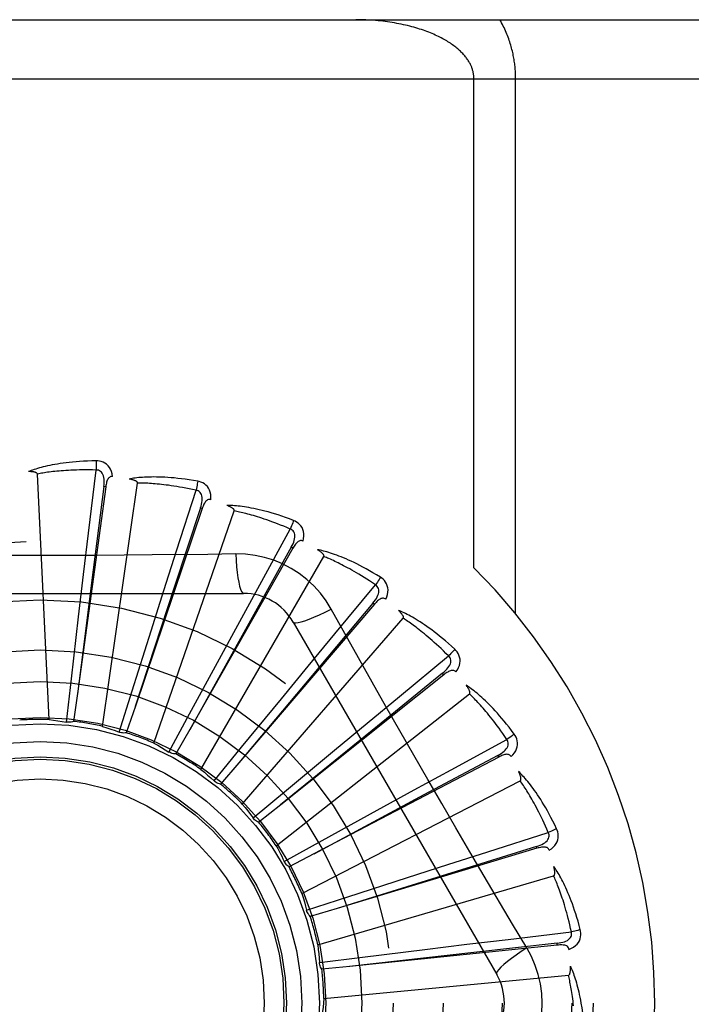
# Model space of a CAD drawing. Header units: inches. Extents: x 0 to 200, y 0 to 129.
# Tile 85 of 256: x 82.89 to 83.231, y 39.06 to 39.561. Entities that reach past the tile are written whole.
import ezdxf

# ---------------------------------------------------------------- set-up
doc = ezdxf.new("R2010")
doc.units = ezdxf.units.IN
doc.header["$LTSCALE"] = 11
doc.header["$MEASUREMENT"] = 0
doc.linetypes.add('HIDDEN', pattern=[0.2, 0.1, -0.1])
doc.layers.add('RIGHTHAND_DOOR_ASSEMBLY', color=7, linetype='CONTINUOUS')

msp = doc.modelspace()

# ---------------------------------------------------------------- linework, layer by layer
at = {"layer": 'RIGHTHAND_DOOR_ASSEMBLY', "color": 8, "linetype": 'HIDDEN'}
for p, q in [((82.4165536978, 39.5608016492), (83.4785536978, 39.5608016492)), ((82.4165536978, 39.5308016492), (83.5085536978, 39.5308016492)), ((83.1206272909, 39.2821690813), (83.1206272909, 39.5308016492)), ((83.1418404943, 39.2587799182), (83.1418404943, 39.5308016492)), ((82.9046286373, 39.2049802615), (82.8986823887, 39.3298073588)), ((82.9246797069, 39.2997826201), (82.9285566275, 39.3318452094)), ((82.931831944, 39.2015089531), (82.94961686, 39.3252057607)), ((82.9334085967, 39.3232835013), (82.9190361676, 39.2181690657)), ((82.9324578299, 39.323413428), (82.9270340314, 39.281124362)), ((82.9334086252, 39.3232837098), (82.9324578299, 39.323413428)), ((82.9694621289, 39.2908034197), (82.9793368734, 39.3215528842)), ((82.98248086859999, 39.3122277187), (82.9484751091, 39.2117327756)), ((82.9578867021, 39.1929521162), (82.9987599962, 39.3110477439)), ((82.981571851, 39.3125351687), (82.9682428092, 39.2720367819)), ((82.98248091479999, 39.31222785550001), (82.981571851, 39.3125351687)), ((82.92215499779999, 39.27864383), (82.9246797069, 39.2997826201)), ((83.0117359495, 39.2735113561), (83.02725161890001, 39.30183633)), ((82.9629825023, 39.2705244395), (82.9694621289, 39.2908034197)), ((83.0285739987, 39.2920846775), (82.9761639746, 39.1998414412)), ((82.9995122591, 39.28915595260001), (82.9853435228, 39.2889465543)), ((83.0277395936, 39.2925586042), (83.0069870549, 39.2553146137)), ((83.02857407, 39.292084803), (83.0277395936, 39.2925586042)), ((82.9818512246, 39.1796190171), (83.0443356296, 39.2878451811)), ((82.91963296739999, 39.2572653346), (82.92215499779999, 39.27864383)), ((82.9270340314, 39.281124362), (82.9217006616, 39.239211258)), ((83.0015355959, 39.2548251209), (83.0117359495, 39.2735113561)), ((82.7966117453, 39.2691350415), (83.0034956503, 39.2691350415)), ((82.9682428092, 39.2720367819), (82.9484570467, 39.2116777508)), ((82.9564601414, 39.2500095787), (82.9629825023, 39.2705244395)), ((83.0499732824, 39.2485314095), (83.0705691, 39.2734081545)), ((83.0700220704, 39.263582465), (83.001102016, 39.1829248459)), ((83.0692924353, 39.2642057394), (83.0418664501, 39.2315622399)), ((83.0700221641, 39.2635825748), (83.0692924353, 39.2642057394)), ((82.91594684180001, 39.2256125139), (82.91963296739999, 39.2572653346)), ((83.0069870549, 39.2553146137), (82.9761358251, 39.1997908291)), ((82.9912486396, 39.2359153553), (83.0015355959, 39.2548251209)), ((83.0028593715, 39.1619915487), (83.0846965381, 39.2564366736)), ((83.0287547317, 39.2545517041), (83.1321966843, 39.0753849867)), ((82.9468502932, 39.2196263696), (82.9564601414, 39.2500095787)), ((83.0364208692, 39.2321132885), (83.0499732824, 39.2485314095)), ((82.9217006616, 39.239211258), (82.9190288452, 39.218111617)), ((82.9760623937, 39.207899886), (82.9912486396, 39.2359153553)), ((83.082792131, 39.2167664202), (83.1077237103, 39.2372958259)), ((83.0418664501, 39.2315622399), (83.0010647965, 39.1828804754)), ((83.022741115, 39.2154920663), (83.0364208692, 39.2321132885)), ((83.104728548, 39.2285013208), (83.0716203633, 39.2016381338)), ((83.105327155, 39.2277513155), (83.104728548, 39.2285013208)), ((82.9134254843, 39.2036651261), (82.91594684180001, 39.2256125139)), ((83.1053270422, 39.2277512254), (83.0223879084, 39.1615944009)), ((82.9402209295, 39.1985527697), (82.9468502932, 39.2196263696)), ((82.9190361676, 39.2181690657), (82.9170843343, 39.2040439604)), ((83.002527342, 39.190856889), (83.022741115, 39.2154920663)), ((83.0201518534, 39.1407068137), (83.1183839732, 39.2179574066)), ((83.0663774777, 39.2032098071), (83.082792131, 39.2167664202)), ((82.9484751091, 39.2117327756), (82.9438853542, 39.1982323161)), ((82.96556462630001, 39.1884617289), (82.9760623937, 39.207899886)), ((82.9761639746, 39.1998414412), (82.9691021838, 39.1874535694)), ((83.0716203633, 39.2016381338), (83.02234296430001, 39.161557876)), ((83.0497993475, 39.1894778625), (83.0663774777, 39.2032098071)), ((83.1090063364, 39.17936445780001), (83.1373725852, 39.1948045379)), ((82.9885405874, 39.1737567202), (83.002527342, 39.190856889)), ((83.0252886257, 39.1691133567), (83.0497993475, 39.1894778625)), ((83.1332129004, 39.1858859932), (83.03925232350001, 39.13662104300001)), ((83.1327671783, 39.1867357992), (83.0951734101, 39.1666238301)), ((83.1332130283, 39.1858860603), (83.1327671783, 39.1867357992)), ((83.001102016, 39.1829248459), (82.9918234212, 39.1720972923)), ((83.0903227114, 39.1691593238), (83.1090063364, 39.17936445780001)), ((83.03310367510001, 39.1165340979), (83.1441803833, 39.173798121)), ((83.0083184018, 39.154969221), (83.0252886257, 39.1691133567)), ((83.071445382, 39.1588129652), (83.0903227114, 39.1691593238)), ((83.0951734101, 39.1666238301), (83.0392012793, 39.1365936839)), ((83.0223879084, 39.1615944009), (83.01122786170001, 39.1527185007)), ((83.0435235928, 39.1434551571), (83.071445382, 39.1588129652)), ((83.0241832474, 39.1327782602), (83.0435235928, 39.1434551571)), ((83.1276684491, 39.1376773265), (83.15844413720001, 39.1474700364)), ((83.15267177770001, 39.139499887), (83.0510857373, 39.1089073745)), ((83.1523949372, 39.1404186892), (83.111674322, 39.127784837)), ((83.1526719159, 39.1394999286), (83.1523949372, 39.1404186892)), ((83.03925232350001, 39.13662104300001), (83.02661417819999, 39.1300175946)), ((83.1073911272, 39.1311925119), (83.1276684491, 39.1376773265)), ((83.0243028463, 39.1325369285), (83.02418323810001, 39.1327782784)), ((83.0868968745, 39.1246056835), (83.1073911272, 39.1311925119)), ((83.04124672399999, 39.0903470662), (83.161153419, 39.1255548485)), ((83.111674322, 39.127784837), (83.0510304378, 39.10889017)), ((83.0565731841, 39.1148096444), (83.0868968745, 39.1246056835)), ((83.0355617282, 39.1079858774), (83.0565731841, 39.1148096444)), ((83.0510857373, 39.1089073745), (83.0374262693, 39.1048150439)), ((83.1475436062, 39.0888451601), (83.1402778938, 39.1010109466)), ((83.1381039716, 39.0932117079), (83.1701767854, 39.0970031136)), ((83.1630003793, 39.0902694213), (83.0574604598, 39.07945504)), ((83.0955953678, 39.0880923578), (83.1169658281, 39.0906815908)), ((83.1169658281, 39.0906815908), (83.1381039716, 39.0932117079)), ((83.16290242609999, 39.0912240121), (83.1205267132, 39.0865248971)), ((83.1630005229, 39.0902694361), (83.16290242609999, 39.0912240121)), ((83.0420425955, 39.0814881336), (83.0639657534, 39.084212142)), ((83.1205267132, 39.0865248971), (83.0574029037, 39.0794486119)), ((83.0639657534, 39.084212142), (83.0955953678, 39.0880923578)), ((83.0574604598, 39.07945504), (83.0432733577, 39.0780217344)), ((83.04428668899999, 39.0630921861), (83.1686896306, 39.0749712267))]:
    msp.add_line(p, q, dxfattribs=at)
for points in [[(83.1206272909, 39.5308016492), (83.1206233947, 39.5311393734), (83.1206122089, 39.5314742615), (83.1205937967, 39.5318050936), (83.1205679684, 39.5321353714), (83.1205345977, 39.5324685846), (83.1204935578, 39.5328035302), (83.12044473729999, 39.5331401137), (83.1203879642, 39.5334784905), (83.1203230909, 39.5338187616), (83.1202499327, 39.5341609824), (83.12016832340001, 39.5345052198), (83.120078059, 39.5348515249), (83.1199789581, 39.5351999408), (83.119870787, 39.5355505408), (83.1197533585, 39.5359033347), (83.1196263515, 39.5362585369), (83.1194895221, 39.5366162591), (83.1193424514, 39.5369767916), (83.1191847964, 39.537340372), (83.11901608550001, 39.5377072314), (83.1188358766, 39.5380776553), (83.1186437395, 39.5384516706), (83.1184391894, 39.538829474), (83.1182219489, 39.5392107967), (83.1179916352, 39.5395955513), (83.11774807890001, 39.5399833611), (83.11749102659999, 39.5403739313), (83.1172203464, 39.5407669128), (83.1169358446, 39.5411619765), (83.1166374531, 39.5415587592), (83.1163250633, 39.5419568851), (83.1159986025, 39.5423560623), (83.1156578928, 39.5427560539), (83.1153031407, 39.5431563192), (83.11493447, 39.543556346), (83.1145519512, 39.5439558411), (83.1141564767, 39.5443537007), (83.11374570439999, 39.5447518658), (83.113317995, 39.5451516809), (83.11287213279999, 39.5455535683), (83.1124057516, 39.5459590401), (83.1119206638, 39.5463659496), (83.11141770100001, 39.5467729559), (83.110897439, 39.547179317), (83.1103609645, 39.5475837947), (83.1098075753, 39.5479866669), (83.1092369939, 39.54838783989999), (83.1086490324, 39.5487871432), (83.1080434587, 39.5491844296), (83.107420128, 39.54957949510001), (83.1067788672, 39.5499721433), (83.1061195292, 39.5503621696), (83.1054419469, 39.5507493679), (83.1047460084, 39.5511335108), (83.10403157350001, 39.5515143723), (83.1032985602, 39.5518917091), (83.10254685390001, 39.5522652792), (83.1017764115, 39.5526348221), (83.1009871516, 39.5530000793), (83.1001790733, 39.5533607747), (83.099352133, 39.5537166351), (83.0985063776, 39.5540673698), (83.0976418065, 39.5544126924), (83.0967585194, 39.5547522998), (83.0958565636, 39.5550858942), (83.0949360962, 39.5554131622), (83.0939972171, 39.5557337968), (83.0930401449, 39.5560474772), (83.0920650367, 39.55635389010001), (83.09107217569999, 39.5566527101), (83.09006178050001, 39.5569436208), (83.0890342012, 39.5572262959), (83.0879897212, 39.5575004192), (83.08692875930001, 39.5577656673), (83.08585166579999, 39.558021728), (83.084758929, 39.5582682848), (83.0836509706, 39.5585050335), (83.0825283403, 39.5587316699), (83.0813915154, 39.5589479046), (83.0802411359, 39.5591534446), (83.0790777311, 39.5593480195), (83.0779021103, 39.5595313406), (83.0767149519, 39.5597031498), (83.0755171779, 39.5598631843), (83.0743096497, 39.5600112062), (83.0730932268, 39.5601470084), (83.0718687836, 39.5602703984), (83.0706371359, 39.5603812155), (83.069399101, 39.5604793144), (83.0681555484, 39.5605645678), (83.0669073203, 39.5606368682), (83.0656553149, 39.5606961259), (83.0644004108, 39.5607422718), (83.0631435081, 39.5607752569), (83.0618859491, 39.5607950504), (83.0606272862, 39.5608016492)], [(83.1418404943, 39.5308016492), (83.14183676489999, 39.5314742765), (83.1418253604, 39.5321491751), (83.1418063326, 39.5328262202), (83.1417795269, 39.5335057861), (83.1417448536, 39.534188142), (83.1417021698, 39.5348734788), (83.1416513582, 39.5355620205), (83.141592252, 39.5362539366), (83.1415247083, 39.5369494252), (83.1414485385, 39.537648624), (83.1413635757, 39.5383517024), (83.1412696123, 39.539058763), (83.1411664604, 39.5397699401), (83.1410538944, 39.540485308), (83.1409317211, 39.5412049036), (83.1407996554, 39.5419289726), (83.140657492, 39.5426575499), (83.1405047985, 39.5433913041), (83.1403412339, 39.5441307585), (83.1401663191, 39.5448763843), (83.13997963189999, 39.5456287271), (83.13978066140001, 39.546388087), (83.1395688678, 39.5471550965), (83.1393439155, 39.5479293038), (83.1391053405, 39.5487107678), (83.1388529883, 39.5494985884), (83.1385865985, 39.550292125), (83.1383060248, 39.5510906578), (83.1380110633, 39.5518934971), (83.1377016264, 39.5526999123), (83.1373775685, 39.5535091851), (83.137038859, 39.5543205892), (83.1366854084, 39.5551334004), (83.1363172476, 39.5559468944), (83.1359343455, 39.5567603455), (83.1355367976, 39.5575730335), (83.1351246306, 39.5583842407), (83.1346980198, 39.5591932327), (83.1342571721, 39.5599989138), (83.1338020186, 39.5608016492)], [(82.9284969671, 39.3365178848), (82.9262685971, 39.3364708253), (82.9241363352, 39.3363964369), (82.9221023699, 39.3362977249), (82.9201605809, 39.336176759), (82.9183067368, 39.3360352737), (82.91653717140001, 39.3358754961), (82.9148479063, 39.3356990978), (82.9132355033, 39.3355081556), (82.91169625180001, 39.3353043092), (82.9102268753, 39.3350895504), (82.9088238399, 39.3348655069), (82.9074841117, 39.3346341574), (82.9062041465, 39.3343977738), (82.904981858, 39.33415653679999), (82.9038144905, 39.3339112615), (82.9027005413, 39.3336616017), (82.9016382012, 39.3334070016), (82.9006257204, 39.3331482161), (82.89966146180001, 39.3328852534), (82.89874330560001, 39.3326193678), (82.8978692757, 39.3323513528), (82.8970372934, 39.3320823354), (82.8962453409, 39.3318139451), (82.8954912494, 39.3315452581), (82.8947719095, 39.3312754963), (82.8940882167, 39.33100545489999)], [(82.9368862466, 39.3285497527), (82.9366471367, 39.3298868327), (82.9362993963, 39.3311014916), (82.93584150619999, 39.3322019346), (82.9352786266, 39.3331773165), (82.934613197, 39.3340271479), (82.9338564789, 39.3347483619), (82.9330101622, 39.3353396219), (82.93210849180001, 39.3358057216), (82.931175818, 39.3361422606), (82.9302436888, 39.3363678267), (82.9293549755, 39.33649342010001), (82.9284969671, 39.3365178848)], [(82.9284969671, 39.3365178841), (82.9285338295, 39.3358960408), (82.9285606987, 39.3351854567), (82.9285765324, 39.3344090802), (82.9285810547, 39.3335811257), (82.9285741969, 39.3327167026), (82.9285563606, 39.3318452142)], [(82.8986823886, 39.3298073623), (82.8986418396, 39.3299754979), (82.8985634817, 39.3301250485), (82.8984435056, 39.330255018), (82.89829333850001, 39.3303683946), (82.8981222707, 39.330467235), (82.8979329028, 39.3305533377), (82.89773115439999, 39.3306287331), (82.8975163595, 39.3306947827), (82.8972895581, 39.3307534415), (82.8970515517, 39.3308049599), (82.8968033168, 39.330850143), (82.8965453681, 39.3308892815), (82.8962789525, 39.3309228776), (82.8960028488, 39.3309511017), (82.8957166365, 39.3309743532), (82.8954191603, 39.3309924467), (82.895103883, 39.3310055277), (82.8947865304, 39.3310130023), (82.894482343, 39.3310142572), (82.8941862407, 39.3310094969)], [(82.9285566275, 39.3318452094), (82.9267067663, 39.3318851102), (82.9249308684, 39.3319080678), (82.9232304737, 39.3319134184), (82.9216009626, 39.3319031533), (82.9200391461, 39.3318785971), (82.918542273, 39.3318410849), (82.9171073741, 39.3317920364), (82.9157319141, 39.3317325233), (82.9144131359, 39.3316637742), (82.9131487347, 39.3315867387), (82.9119361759, 39.3315024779), (82.9107733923, 39.3314118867), (82.909658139, 39.3313159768), (82.9085884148, 39.3312154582), (82.9075620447, 39.3311112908), (82.9065773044, 39.3310037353), (82.9056321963, 39.3308933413), (82.9047253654, 39.3307802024), (82.90385520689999, 39.3306644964), (82.9030204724, 39.33054652), (82.9022198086, 39.3304265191), (82.9014519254, 39.3303048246), (82.9007154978, 39.3301817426), (82.9000092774, 39.3300575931), (82.89933136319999, 39.3299328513), (82.8986823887, 39.3298073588)], [(82.932456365, 39.3234132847), (82.93256664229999, 39.3244452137), (82.9326230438, 39.3254264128), (82.9326228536, 39.3263595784), (82.9325638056, 39.3272412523), (82.932441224, 39.3280709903), (82.9322539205, 39.3288418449), (82.9320021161, 39.3295513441), (82.9316804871, 39.3301825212), (82.9312854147, 39.3307173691), (82.9308223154, 39.3311541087), (82.9302929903, 39.3314841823), (82.9297232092, 39.3317095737), (82.92914237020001, 39.3318299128), (82.9285522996, 39.3318456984)], [(82.9368898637, 39.3285492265), (82.93642806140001, 39.3285670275), (82.9360014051, 39.3285010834), (82.9356083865, 39.3283463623), (82.9352535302, 39.3281179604), (82.9349434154, 39.3278283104), (82.9346703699, 39.3274803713), (82.9344297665, 39.3270788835), (82.93421904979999, 39.3266309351), (82.9340353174, 39.3261434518), (82.9338749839, 39.3256216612), (82.9337340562, 39.3250725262), (82.9336108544, 39.3244977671), (82.9335019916, 39.3239019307), (82.9334085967, 39.3232835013)], [(82.9801626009, 39.3261524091), (82.9779655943, 39.3265279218), (82.9758577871, 39.326858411), (82.9738418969, 39.3271464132), (82.9719123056, 39.3273951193), (82.9700651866, 39.3276070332), (82.9682973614, 39.3277850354), (82.96660523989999, 39.3279315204), (82.9649858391, 39.328049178), (82.9634358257, 39.3281403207), (82.9619523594, 39.3282075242), (82.96053227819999, 39.3282530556), (82.9591729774, 39.3282794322), (82.957871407, 39.3282895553), (82.9566255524, 39.3282839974), (82.9554328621, 39.3282640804), (82.954291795, 39.3282297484), (82.9532004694, 39.3281807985), (82.9521573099, 39.3281183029), (82.9511607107, 39.3280425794), (82.95020882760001, 39.3279552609), (82.9492998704, 39.3278575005), (82.9484320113, 39.3277507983), (82.9476035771, 39.3276371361), (82.9468122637, 39.3275160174), (82.9460548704, 39.3273872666), (82.9453324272, 39.3272514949)], [(82.94961686, 39.3252057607), (82.9496088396, 39.32537853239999), (82.9495601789, 39.3255401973), (82.9494669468, 39.32569049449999), (82.9493409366, 39.3258302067), (82.9491916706, 39.3259596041), (82.9490220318, 39.32607996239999), (82.9488382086, 39.3261921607), (82.9486398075, 39.3262976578), (82.9484282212, 39.3263981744), (82.9482042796, 39.3264938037), (82.94796908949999, 39.32658515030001), (82.9477232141, 39.3266724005), (82.9474679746, 39.3267558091), (82.94720220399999, 39.3268357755), (82.9469255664, 39.3269127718), (82.9466368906, 39.326986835), (82.9463351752, 39.3270584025), (82.9460195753, 39.3271267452), (82.9456887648, 39.3271912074), (82.9453431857, 39.3272520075)], [(82.9793368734, 39.3215528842), (82.9775281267, 39.3219427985), (82.9757887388, 39.3223017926), (82.9741200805, 39.3226288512), (82.9725180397, 39.3229270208), (82.970979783, 39.3231984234), (82.9695028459, 39.3234448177), (82.9680845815, 39.3236681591), (82.9667227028, 39.3238699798), (82.965414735, 39.3240520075), (82.9641585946, 39.3242156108), (82.9629519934, 39.324362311), (82.9617930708, 39.3244933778), (82.9606798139, 39.3246102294), (82.9596103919, 39.3247139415), (82.95858285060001, 39.324805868), (82.9575955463, 39.3248865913), (82.95664662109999, 39.3249570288), (82.9557347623, 39.3250175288), (82.95485842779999, 39.3250685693), (82.9540164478, 39.3251106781), (82.95320753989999, 39.3251443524), (82.95243050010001, 39.3251701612), (82.951684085, 39.3251886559), (82.9509671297, 39.3252003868), (82.9502778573, 39.3252061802), (82.94961686, 39.3252057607)], [(82.9801626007, 39.3261524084), (82.9800815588, 39.32553793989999), (82.979974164, 39.3248390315), (82.97984395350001, 39.3240795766), (82.97969250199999, 39.3232688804), (82.9795213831, 39.3224165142), (82.97933661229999, 39.3215529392)], [(82.9868922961, 39.3167405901), (82.9869105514, 39.3180987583), (82.986798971, 39.3193572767), (82.9865576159, 39.3205244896), (82.9861895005, 39.3215887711), (82.98569692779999, 39.3225491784), (82.9850903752, 39.3234005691), (82.9843712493, 39.3241413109), (82.98357408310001, 39.3247696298), (82.9827219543, 39.325276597), (82.9818493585, 39.3256744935), (82.981000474, 39.3259660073), (82.9801626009, 39.3261524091)], [(82.9815703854, 39.3125353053), (82.9818739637, 39.3135277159), (82.9821150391, 39.3144805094), (82.9822914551, 39.3153968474), (82.982400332, 39.3162737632), (82.9824369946, 39.3171117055), (82.9823989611, 39.3179040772), (82.9822859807, 39.318648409), (82.982089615, 39.3193290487), (82.98180290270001, 39.3199289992), (82.9814308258, 39.3204454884), (82.9809735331, 39.32086977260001), (82.9804567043, 39.3211989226), (82.97990913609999, 39.3214270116), (82.97933271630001, 39.3215541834)], [(82.9868960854, 39.3167393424), (82.98644573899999, 39.3168442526), (82.9860141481, 39.31686025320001), (82.9855988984, 39.3167826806), (82.9852072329, 39.3166255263), (82.98484791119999, 39.3163997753), (82.98451397, 39.316109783), (82.9842017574, 39.315761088), (82.9839100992, 39.3153611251), (82.9836374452, 39.3149172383), (82.9833812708, 39.3144352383), (82.9831389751, 39.3139227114), (82.9829092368, 39.3133816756), (82.9826895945, 39.3128172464), (82.98248086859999, 39.3122277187)], [(83.02893289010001, 39.3061964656), (83.0268466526, 39.3069809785), (83.0248394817, 39.3077044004), (83.02291452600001, 39.3083687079), (83.0210668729, 39.3089780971), (83.0192932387, 39.309535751), (83.0175910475, 39.3100450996), (83.0159572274, 39.3105091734), (83.0143893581, 39.3109311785), (83.0128846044, 39.311314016), (83.0114406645, 39.3116607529), (83.0100548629, 39.3119742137), (83.0087251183, 39.312257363), (83.0074489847, 39.312513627), (83.0062245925, 39.3127439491), (83.0050496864, 39.3129501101), (83.0039227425, 39.3131323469), (83.0028418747, 39.3132908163), (83.00180573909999, 39.3134268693), (83.00081281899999, 39.3135411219), (82.9998616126, 39.3136355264), (82.9989505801, 39.3137115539), (82.9980782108, 39.3137710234), (82.9972432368, 39.31381619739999), (82.9964433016, 39.3138470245), (82.9956752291, 39.313863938), (82.9949401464, 39.3138673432)], [(82.9987599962, 39.3110477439), (82.998784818, 39.3112189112), (82.998767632, 39.3113868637), (82.9987045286, 39.3115520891), (82.9986072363, 39.3117131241), (82.9984851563, 39.311868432), (82.9983413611, 39.3120187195), (82.9981820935, 39.312163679), (82.9980072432, 39.3123048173), (82.9978185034, 39.3124435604), (82.9976167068, 39.31257984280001), (82.99740305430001, 39.3127140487), (82.9971781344, 39.3128462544), (82.9969432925, 39.3129764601), (82.99669745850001, 39.3131052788), (82.9964403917, 39.3132332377), (82.99617094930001, 39.3133605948), (82.9958831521, 39.3134899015), (82.9955912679, 39.31361480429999), (82.99530910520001, 39.313729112), (82.99503206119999, 39.3138348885)], [(83.02725161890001, 39.30183633), (83.0255493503, 39.3025615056), (83.02390933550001, 39.3032431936), (83.0223327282, 39.3038801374), (83.02081606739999, 39.3044761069), (83.0193569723, 39.3050337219), (83.0179533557, 39.3055551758), (83.0166029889, 39.3060428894), (83.01530391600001, 39.3064988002), (83.01405403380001, 39.3069250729), (83.01285155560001, 39.3073234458), (83.01169452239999, 39.3076958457), (83.01058134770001, 39.3080438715), (83.0095103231, 39.3083692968), (83.0084798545, 39.3086735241), (83.0074882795, 39.3089582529), (83.006534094, 39.309224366), (83.0056156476, 39.3094731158), (83.004731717, 39.3097050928), (83.0038808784, 39.3099210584), (83.00306208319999, 39.310121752), (83.0022741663, 39.3103079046), (83.0015160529, 39.3104803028), (83.0007866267, 39.3106397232), (83.0000848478, 39.3107869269), (82.99940912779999, 39.3109230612), (82.9987599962, 39.3110477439)], [(83.02893288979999, 39.3061964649), (83.0287370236, 39.305608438), (83.0284993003, 39.3049424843), (83.028227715, 39.3042213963), (83.0279255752, 39.3034540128), (83.02759623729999, 39.3026494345), (83.0272513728, 39.3018364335)], [(83.0337597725, 39.2956811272), (83.034034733, 39.2970112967), (83.0341633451, 39.2982681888), (83.0341472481, 39.2994599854), (83.0339872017, 39.3005747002), (83.0336852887, 39.3016109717), (83.03325082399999, 39.3025617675), (83.03268488, 39.3034252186), (83.03202102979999, 39.3041930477), (83.0312802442, 39.3048521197), (83.0304987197, 39.3054079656), (83.029720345, 39.3058548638), (83.02893289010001, 39.3061964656)], [(83.02773818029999, 39.2925590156), (83.0282240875, 39.2934760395), (83.0286411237, 39.2943659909), (83.0289877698, 39.29523238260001), (83.0292606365, 39.2960728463), (83.0294552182, 39.2968887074), (83.0295678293, 39.2976739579), (83.02959775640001, 39.2984262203), (83.02953375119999, 39.2991317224), (83.0293657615, 39.2997750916), (83.02909815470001, 39.3003526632), (83.02872942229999, 39.3008558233), (83.02828422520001, 39.3012768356), (83.0277897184, 39.3016044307), (83.0272477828, 39.3018383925)], [(83.0337625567, 39.2956794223), (83.03334064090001, 39.2958675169), (83.03292014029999, 39.2959648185), (83.0324977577, 39.2959672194), (83.0320833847, 39.2958870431), (83.0316878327, 39.2957333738), (83.03130504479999, 39.2955118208), (83.03093248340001, 39.2952285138), (83.0305704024, 39.2948909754), (83.0302186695, 39.29450671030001), (83.0298759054, 39.2940819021), (83.02954099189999, 39.2936244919), (83.0292130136, 39.2931367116), (83.0288905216, 39.29262405), (83.0285739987, 39.2920846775)], [(82.9853435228, 39.2889465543), (82.9570121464, 39.2886393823), (82.9428012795, 39.2885096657), (82.9285718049, 39.2884170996), (82.9143422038, 39.2883499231), (82.9001034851, 39.2883331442), (82.8858635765, 39.2883469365), (82.8716290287, 39.2884124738), (82.857393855, 39.2885040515)], [(82.9995121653, 39.2891579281), (82.999707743, 39.28577131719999), (82.9999616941, 39.2825866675), (83.0002644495, 39.2797037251), (83.0006147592, 39.277104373), (83.0010125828, 39.2747934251), (83.001452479, 39.2728311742), (83.0019282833, 39.2712494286), (83.0024327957, 39.2700867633), (83.0029602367, 39.2693748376), (83.0034953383, 39.2691350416)], [(83.04808504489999, 39.2611124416), (83.0454879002, 39.2653105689), (83.0425483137, 39.2692337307), (83.0392759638, 39.27287018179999), (83.0356950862, 39.27619562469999), (83.0318242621, 39.2791929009), (83.0276985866, 39.2818331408), (83.0233499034, 39.284089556), (83.0188162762, 39.2859484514), (83.01413941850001, 39.2873953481), (83.0093438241, 39.2884187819), (83.004463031, 39.2890061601), (82.9995122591, 39.28915595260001)], [(83.0730451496, 39.2773713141), (83.0711450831, 39.2785364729), (83.0693110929, 39.2796266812), (83.0675466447, 39.280643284), (83.0658477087, 39.2815913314), (83.06421166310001, 39.2824745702), (83.0626366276, 39.283296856), (83.0611201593, 39.284061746), (83.0596604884, 39.2847728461), (83.05825538, 39.2854335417), (83.05690315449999, 39.2860472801), (83.05560171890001, 39.2866173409), (83.0543495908, 39.2871470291), (83.05314501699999, 39.2876401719), (83.0519863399, 39.2880980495), (83.050871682, 39.2885228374), (83.0497995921, 39.2889150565), (83.0487682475, 39.2892752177), (83.0477765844, 39.289604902), (83.0468232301, 39.2899050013), (83.0459070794, 39.2901777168), (83.0450268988, 39.2904247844), (83.044181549, 39.2906482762), (83.0433702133, 39.2908506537), (83.04259056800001, 39.2910323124), (83.0418395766, 39.291194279), (83.0411184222, 39.2913367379)], [(83.0443356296, 39.2878451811), (83.0443923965, 39.2880085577), (83.0444073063, 39.2881767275), (83.0443766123, 39.2883509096), (83.04431155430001, 39.2885274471), (83.04422107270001, 39.2887030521), (83.0441083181, 39.2888778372), (83.0439793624, 39.2890503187), (83.0438343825, 39.289221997), (83.0436753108, 39.2893939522), (83.0435029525, 39.289565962), (83.0433185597, 39.2897381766), (83.0431227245, 39.2899105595), (83.0429167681, 39.2900828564), (83.0426997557, 39.2902558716), (83.0424715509, 39.2904301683), (83.04223108, 39.2906062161), (83.0419778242, 39.2907846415), (83.0417099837, 39.29096553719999), (83.0414253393, 39.2911492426), (83.0411246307, 39.2913356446)], [(83.0705691, 39.2734081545), (83.06903483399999, 39.2744423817), (83.0675534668, 39.2754221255), (83.0661258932, 39.2763459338), (83.0647494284, 39.2772181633), (83.0634222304, 39.278041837), (83.06214266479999, 39.2788195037), (83.0609090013, 39.27955396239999), (83.05971968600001, 39.2802474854), (83.0585730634, 39.2809025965), (83.0574677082, 39.2815213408), (83.0564020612, 39.282105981), (83.05537486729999, 39.28265838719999), (83.0543847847, 39.2831806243), (83.0534305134, 39.2836743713), (83.05251074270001, 39.2841416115), (83.0516241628, 39.2845834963), (83.0507693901, 39.2850015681), (83.04994533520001, 39.285396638), (83.0491507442, 39.285769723), (83.0483847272, 39.2861217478), (83.04764627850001, 39.2864536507), (83.0469344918, 39.2867664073), (83.0462484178, 39.2870609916), (83.0455871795, 39.28733834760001), (83.0449494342, 39.2875999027), (83.0443356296, 39.2878451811)], [(83.0730451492, 39.2773713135), (83.0727415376, 39.2768309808), (83.0723820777, 39.2762220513), (83.0719789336, 39.2755653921), (83.0715370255, 39.2748690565), (83.0710613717, 39.2741413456), (83.070568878, 39.2734083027)], [(83.07579477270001, 39.2661324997), (83.0763165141, 39.267386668), (83.0766806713, 39.2685965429), (83.0768904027, 39.2697698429), (83.0769441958, 39.2708946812), (83.0768438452, 39.2719693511), (83.0765971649, 39.2729851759), (83.07620485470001, 39.2739401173), (83.0756983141, 39.2748196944), (83.0750956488, 39.2756070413), (83.0744334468, 39.2763007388), (83.07375371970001, 39.2768868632), (83.0730451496, 39.2773713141)], [(83.0692911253, 39.2642064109), (83.0699417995, 39.2650149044), (83.0705197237, 39.2658098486), (83.0710240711, 39.2665949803), (83.0714510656, 39.2673686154), (83.0717965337, 39.26813290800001), (83.0720557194, 39.2688826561), (83.0722274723, 39.2696156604), (83.0722981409, 39.2703205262), (83.0722549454, 39.2709840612), (83.0721014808, 39.2716018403), (83.0718346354, 39.2721656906), (83.0714771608, 39.2726633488), (83.0710535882, 39.2730786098), (83.0705657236, 39.2734109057)], [(83.0757977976, 39.2661299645), (83.07541998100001, 39.2663942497), (83.0750259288, 39.266569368), (83.0746115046, 39.2666519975), (83.0741891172, 39.2666521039), (83.0737714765, 39.26657628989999), (83.0733535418, 39.2664313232), (83.0729339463, 39.2662237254), (83.0725143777, 39.26596083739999), (83.07209613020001, 39.2656500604), (83.0716790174, 39.2652977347), (83.0712634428, 39.2649118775), (83.0708489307, 39.2644948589), (83.07043509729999, 39.2640523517), (83.0700220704, 39.263582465)], [(83.028754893, 39.2545514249), (83.029215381, 39.2542128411), (83.0300595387, 39.2541063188), (83.0312519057, 39.2542305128), (83.0327815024, 39.2545768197), (83.0346487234, 39.2551463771), (83.03683397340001, 39.2559393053), (83.0393073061, 39.2569455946), (83.042034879, 39.2581543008), (83.04498991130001, 39.2595570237), (83.0480868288, 39.2611133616)], [(83.0759198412, 39.2115973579), (83.06195137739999, 39.2363490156), (83.0550134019, 39.2486931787), (83.04808504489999, 39.2611124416)], [(83.1109050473, 39.2407187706), (83.1092598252, 39.2422224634), (83.1076653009, 39.2436400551), (83.1061251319, 39.2449722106), (83.1046363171, 39.2462246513), (83.103196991, 39.2474015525), (83.101806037, 39.248507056), (83.1004617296, 39.2495451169), (83.0991630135, 39.250519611), (83.09790833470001, 39.2514342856), (83.0966966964, 39.2522928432), (83.0955266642, 39.2530989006), (83.0943974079, 39.2538559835), (83.0933079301, 39.2545681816), (83.09225684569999, 39.2552370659), (83.0912427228, 39.2558651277), (83.0902642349, 39.2564531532), (83.08931968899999, 39.2570019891), (83.08840833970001, 39.257513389), (83.0875290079, 39.2579884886), (83.086681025, 39.2584296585), (83.0858635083, 39.2588388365), (83.08507573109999, 39.259218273), (83.0843173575, 39.2595705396), (83.08358618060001, 39.2598964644), (83.0828794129, 39.26019763), (83.0821982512, 39.2604739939)], [(83.0846965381, 39.2564366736), (83.0847831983, 39.2565863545), (83.084829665, 39.2567486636), (83.0848324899, 39.2569255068), (83.0848020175, 39.2571111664), (83.0847464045, 39.2573007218), (83.0846687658, 39.2574936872), (83.0845747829, 39.2576874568), (83.0844649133, 39.2578834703), (83.084341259, 39.2580824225), (83.0842045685, 39.2582839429), (83.0840560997, 39.2584879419), (83.0838964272, 39.2586942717), (83.0837268, 39.2589024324), (83.0835464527, 39.2591133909), (83.0833553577, 39.2593277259), (83.08315254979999, 39.2595461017), (83.08293749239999, 39.2597693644), (83.08270887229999, 39.2599975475), (83.08246501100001, 39.2602310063), (83.082206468, 39.2604696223)], [(83.1077237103, 39.2372958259), (83.1064128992, 39.238601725), (83.1051437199, 39.2398441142), (83.1039167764, 39.2410213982), (83.1027302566, 39.242138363), (83.1015829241, 39.2431983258), (83.1004736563, 39.2442040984), (83.0994012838, 39.2451587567), (83.09836471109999, 39.2460648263), (83.09736279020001, 39.2469250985), (83.09639450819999, 39.2477418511), (83.09545876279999, 39.2485176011), (83.0945546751, 39.2492544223), (83.09368131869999, 39.2499545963), (83.0928377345, 39.2506200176), (83.0920230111, 39.2512528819), (83.0912360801, 39.2518545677), (83.09047587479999, 39.2524268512), (83.0897414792, 39.252970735), (83.0890318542, 39.2534874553), (83.0883463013, 39.2539780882), (83.0876840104, 39.25444374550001), (83.0870442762, 39.2548855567), (83.0864263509, 39.2553046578), (83.08582955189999, 39.2557021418), (83.0852528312, 39.2560796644), (83.0846965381, 39.2564366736)], [(83.1109050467, 39.2407187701), (83.1105046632, 39.2402456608), (83.11003645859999, 39.2397157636), (83.1095163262, 39.2391472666), (83.1089506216, 39.2385471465), (83.1083458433, 39.2379226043), (83.1077235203, 39.2372960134)], [(83.11147801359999, 39.2291626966), (83.1122276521, 39.2302953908), (83.1128141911, 39.2314144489), (83.1132421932, 39.2325268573), (83.1135079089, 39.233621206), (83.1136127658, 39.234695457), (83.1135627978, 39.2357396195), (83.1133583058, 39.2367515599), (83.1130273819, 39.2377111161), (83.1125846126, 39.2385982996), (83.1120656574, 39.23940479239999), (83.1115091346, 39.240108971), (83.1109050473, 39.2407187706)], [(83.1047273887, 39.228502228), (83.1055193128, 39.2291729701), (83.1062372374, 39.2298441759), (83.1068810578, 39.2305196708), (83.10744674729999, 39.231198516), (83.1079306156, 39.2318836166), (83.1083270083, 39.2325707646), (83.1086343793, 39.2332580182), (83.1088371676, 39.233936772), (83.1089203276, 39.2345964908), (83.1088865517, 39.2352321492), (83.108731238, 39.2358363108), (83.1084744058, 39.2363926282), (83.1081370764, 39.2368805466), (83.1077209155, 39.2372991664)], [(83.1114800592, 39.2291599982), (83.1111582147, 39.22949148), (83.1108039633, 39.2297381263), (83.1104127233, 39.2298973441), (83.1099982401, 39.2299769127), (83.1095739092, 39.229981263), (83.10913619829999, 39.2299178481), (83.1086850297, 39.2297933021), (83.1082234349, 39.2296145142), (83.1077540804, 39.2293885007), (83.10727798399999, 39.2291215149), (83.1067970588, 39.22882134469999), (83.1063112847, 39.2284904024), (83.1058213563, 39.228134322), (83.1053270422, 39.2277512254)], [(83.1411442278, 39.1975635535), (83.1398133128, 39.199351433), (83.1385158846, 39.2010451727), (83.1372556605, 39.2026447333), (83.1360307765, 39.2041563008), (83.13484019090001, 39.2055843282), (83.1336835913, 39.2069330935), (83.13256003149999, 39.2082068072), (83.1314692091, 39.2094094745), (83.1304103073, 39.2105450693), (83.12938304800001, 39.2116174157), (83.1283867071, 39.2126303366), (83.12742113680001, 39.2135874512), (83.12648613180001, 39.214492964), (83.125580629, 39.2153486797), (83.12470369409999, 39.2161573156), (83.1238541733, 39.2169198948), (83.1230305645, 39.217637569), (83.1222324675, 39.2183122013), (83.1214589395, 39.2189451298), (83.12070977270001, 39.219538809), (83.1199844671, 39.2200953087), (83.1192827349, 39.2206169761), (83.118604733, 39.22110639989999), (83.11794845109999, 39.2215648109), (83.1173114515, 39.2219942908), (83.1166949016, 39.2223945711)], [(83.1183839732, 39.2179574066), (83.1184973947, 39.218087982), (83.1185737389, 39.2182385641), (83.1186099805, 39.2184116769), (83.1186151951, 39.2185997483), (83.11859646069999, 39.218796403), (83.118556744, 39.2190005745), (83.11850113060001, 39.2192086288), (83.1184303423, 39.219421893), (83.1183465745, 39.2196406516), (83.1182504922, 39.2198643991), (83.1181433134, 39.2200928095), (83.1180255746, 39.2203256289), (83.1178984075, 39.22056213), (83.1177612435, 39.2208034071), (83.117614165, 39.2210500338), (83.1174563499, 39.221302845), (83.1172841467, 39.2215672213), (83.1171061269, 39.2218300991), (83.1169305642, 39.2220787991), (83.1167547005, 39.2223175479)], [(83.1373725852, 39.1948045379), (83.13633260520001, 39.1963349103), (83.1353214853, 39.1977950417), (83.1343395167, 39.1991832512), (83.1333858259, 39.2005045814), (83.13245982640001, 39.2017625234), (83.1315609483, 39.2029600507), (83.1306886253, 39.2041004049), (83.1298422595, 39.2051862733), (83.1290212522, 39.206220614), (83.1282250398, 39.2072058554), (83.1274530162, 39.2081446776), (83.1267047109, 39.2090392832), (83.1259796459, 39.2098920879), (83.1252772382, 39.2107051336), (83.1245970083, 39.2114807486), (83.123938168, 39.2122204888), (83.12330000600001, 39.2129263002), (83.1226818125, 39.2135993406), (83.1220828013, 39.2142410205), (83.1215024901, 39.2148525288), (83.1209402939, 39.2154351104), (83.1203957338, 39.215990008), (83.11986829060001, 39.2165184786), (83.11935750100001, 39.2170217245), (83.118862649, 39.2175015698), (83.1183839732, 39.2179574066)], [(83.1402778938, 39.1010109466), (83.12584618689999, 39.1253930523), (83.1186284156, 39.1376351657), (83.11143351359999, 39.1499119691), (83.1042605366, 39.1622015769), (83.0971266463, 39.1745242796), (83.09001863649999, 39.1868632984), (83.08295811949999, 39.199223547), (83.0759198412, 39.2115973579)], [(82.9046286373, 39.2049802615), (82.9068390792, 39.2047008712), (82.9090420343, 39.2043885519), (82.9112375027, 39.2040433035), (82.9134254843, 39.2036651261)], [(82.9170843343, 39.2040439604), (82.9164984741, 39.2038371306), (82.9158982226, 39.2036876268), (82.9152776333, 39.2035949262), (82.9146520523, 39.2035597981), (82.91403672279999, 39.2035832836), (82.9134255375, 39.2036651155)], [(82.931831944, 39.2015089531), (82.9339495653, 39.2008162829), (82.9360536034, 39.2000926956), (82.93814405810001, 39.1993381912), (82.9402209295, 39.1985527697)], [(82.9438853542, 39.1982323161), (82.9432709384, 39.1981400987), (82.9426532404, 39.198106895), (82.9420263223, 39.1981333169), (82.94140539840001, 39.1982172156), (82.9408056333, 39.1983567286), (82.9402209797, 39.1985527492)], [(83.1327662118, 39.1867369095), (83.1336707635, 39.1872456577), (83.1345027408, 39.1877688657), (83.1352627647, 39.1883103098), (83.1359467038, 39.18886983), (83.1365514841, 39.1894509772), (83.1370707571, 39.1900506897), (83.1375026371, 39.1906673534), (83.13783021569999, 39.1912954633), (83.1380367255, 39.191927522), (83.1381238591, 39.1925580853), (83.1380856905, 39.1931807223), (83.1379387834, 39.1937755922), (83.13769988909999, 39.1943185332), (83.1373704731, 39.194808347)], [(83.1411442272, 39.1975635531), (83.1406615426, 39.1971747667), (83.1401015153, 39.1967430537), (83.1394831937, 39.1962832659), (83.1388141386, 39.195801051), (83.13810209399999, 39.1953022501), (83.1373724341, 39.194804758)], [(83.13951983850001, 39.1861078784), (83.1404702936, 39.1870782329), (83.14125801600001, 39.1880660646), (83.1418888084, 39.1890773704), (83.1423568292, 39.1901016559), (83.1426630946, 39.1911366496), (83.1428116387, 39.1921713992), (83.1428023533, 39.193203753), (83.1426590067, 39.1942085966), (83.1423921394, 39.1951635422), (83.1420351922, 39.1960536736), (83.14162199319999, 39.1968504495), (83.1411442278, 39.1975635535)], [(82.9578867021, 39.1929521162), (82.9598349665, 39.191871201), (82.961764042, 39.1907624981), (82.9636739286, 39.1896260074), (82.96556462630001, 39.1884617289)], [(82.9691021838, 39.1874535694), (82.9684814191, 39.1874792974), (82.9678685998, 39.1875635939), (82.9672580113, 39.1877081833), (82.96666418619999, 39.1879080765), (82.9661016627, 39.1881585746), (82.9655646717, 39.1884616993)], [(83.1395214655, 39.1861046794), (83.1392680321, 39.1864912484), (83.1389667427, 39.1868005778), (83.13861261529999, 39.1870309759), (83.1382205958, 39.1871875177), (83.1378046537, 39.187272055), (83.1373627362, 39.1872925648), (83.1368960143, 39.1872555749), (83.1364087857, 39.1871672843), (83.1359049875, 39.1870340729), (83.1353868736, 39.1868619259), (83.13485786, 39.1866581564), (83.1343183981, 39.1864251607), (83.133770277, 39.1861683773), (83.1332129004, 39.1858859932)], [(82.9818512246, 39.1796190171), (82.98355971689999, 39.1781889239), (82.9852441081, 39.1767351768), (82.9869043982, 39.1752577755), (82.9885405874, 39.1737567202)], [(83.16266976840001, 39.149465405), (83.1617012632, 39.1514728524), (83.16074782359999, 39.1533815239), (83.1598130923, 39.1551906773), (83.1588964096, 39.1569067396), (83.1579975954, 39.1585342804), (83.1571171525, 39.1600775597), (83.1562549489, 39.1615408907), (83.1554114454, 39.1629282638), (83.154586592, 39.1642437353), (83.1537808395, 39.16549111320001), (83.1529942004, 39.166674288), (83.1522272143, 39.1677968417), (83.15148047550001, 39.1688629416), (83.1507532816, 39.1698745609), (83.15004522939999, 39.1708345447), (83.1493553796, 39.171744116), (83.1486824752, 39.1726046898), (83.1480264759, 39.1734181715), (83.1473867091, 39.1741860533), (83.1467634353, 39.1749107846), (83.1461565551, 39.1755944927), (83.14556623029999, 39.1762395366), (83.1449931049, 39.1768484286), (83.14443543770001, 39.1774227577), (83.14389122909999, 39.1779650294), (83.1433615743, 39.1784747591)], [(83.1441803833, 39.173798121), (83.1443164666, 39.1739048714), (83.144419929, 39.1740382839), (83.1444882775, 39.1742014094), (83.14452899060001, 39.174385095), (83.144547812, 39.1745817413), (83.1445474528, 39.1747897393), (83.144532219, 39.1750045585), (83.14450307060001, 39.1752273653), (83.144462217, 39.1754580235), (83.14441021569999, 39.1756959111), (83.1443482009, 39.1759404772), (83.1442766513, 39.1761913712), (83.1441965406, 39.1764476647), (83.1441075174, 39.1767105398), (83.14400977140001, 39.1769805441), (83.1439026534, 39.1772586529), (83.14378594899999, 39.1775459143), (83.14365854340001, 39.1778426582), (83.1435191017, 39.1781496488), (83.1433680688, 39.1784666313)], [(82.9918234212, 39.1720972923), (82.9912187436, 39.1722400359), (82.990632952, 39.1724387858), (82.9900607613, 39.1726963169), (82.98951549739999, 39.1730049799), (82.9890105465, 39.1733574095), (82.98854062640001, 39.1737566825)], [(83.15844413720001, 39.1474700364), (83.1577125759, 39.1491695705), (83.1569960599, 39.1507946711), (83.1562945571, 39.1523436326), (83.1556081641, 39.1538215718), (83.1549369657, 39.1552320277), (83.154280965, 39.1565780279), (83.1536402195, 39.1578628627), (83.1530146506, 39.1590892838), (83.1524042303, 39.1602603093), (83.1518088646, 39.1613784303), (83.1512284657, 39.1624463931), (83.1506629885, 39.1634664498), (83.1501124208, 39.1644410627), (83.14957657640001, 39.1653723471), (83.1490554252, 39.1662626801), (83.1485484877, 39.1671137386), (83.1480554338, 39.1679275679), (83.1475757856, 39.1687054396), (83.1471090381, 39.169448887), (83.14665494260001, 39.1701591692), (83.1462131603, 39.1708376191), (83.1457834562, 39.1714855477), (83.1453655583, 39.1721042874), (83.1449592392, 39.1726951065), (83.14456414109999, 39.1732599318), (83.1441803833, 39.173798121)], [(83.0028593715, 39.1619915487), (83.0042658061, 39.1602646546), (83.005644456, 39.1585186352), (83.0069953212, 39.15675349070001), (83.0083184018, 39.154969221)], [(83.01122786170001, 39.1527185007), (83.0106611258, 39.1529731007), (83.0101235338, 39.1532791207), (83.0096104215, 39.1536402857), (83.0091334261, 39.1540465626), (83.0087042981, 39.1544881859), (83.0083184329, 39.1549691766)], [(83.16266976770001, 39.1494654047), (83.16212222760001, 39.1491749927), (83.16149061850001, 39.1488570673), (83.1607964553, 39.1485226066), (83.1600482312, 39.1481757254), (83.1592546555, 39.1478206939), (83.15844403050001, 39.1474702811)], [(83.1589067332, 39.1385241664), (83.1600236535, 39.1392971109), (83.1609840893, 39.1401180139), (83.1617948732, 39.1409916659), (83.1624482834, 39.1419088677), (83.1629448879, 39.1428671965), (83.16328657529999, 39.1438551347), (83.1634728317, 39.1448705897), (83.1635222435, 39.1458844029), (83.1634409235, 39.1468725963), (83.16325888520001, 39.1478141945), (83.1630039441, 39.14867477), (83.16266976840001, 39.149465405)], [(83.152394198, 39.1404199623), (83.1533786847, 39.1407483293), (83.15429464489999, 39.1411046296), (83.1551434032, 39.1414924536), (83.1559208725, 39.1419124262), (83.1566247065, 39.1423686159), (83.1572480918, 39.1428592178), (83.1577888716, 39.1433830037), (83.158229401, 39.1439377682), (83.1585517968, 39.1445193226), (83.1587566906, 39.1451220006), (83.1588370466, 39.1457406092), (83.1588053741, 39.1463525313), (83.1586735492, 39.1469308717), (83.1584427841, 39.1474741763)], [(83.0201518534, 39.1407068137), (83.0208571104, 39.1394023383), (83.0215490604, 39.1380910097), (83.0222277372, 39.1367727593), (83.0228930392, 39.1354477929), (83.0235448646, 39.134116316), (83.0241832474, 39.1327782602)], [(83.1589079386, 39.1385203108), (83.1587321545, 39.1389480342), (83.1584948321, 39.139308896), (83.15819077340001, 39.1396021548), (83.1578355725, 39.1398300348), (83.1574432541, 39.1399917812), (83.1570133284, 39.1400955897), (83.1565481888, 39.1401476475), (83.1560532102, 39.140153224), (83.1555334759, 39.1401178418), (83.1549922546, 39.1400469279), (83.1544342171, 39.1399470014), (83.1538602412, 39.1398203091), (83.15327306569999, 39.1396718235), (83.15267177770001, 39.139499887)], [(83.02661417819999, 39.1300175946), (83.0261436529, 39.1303457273), (83.0257052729, 39.1307127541), (83.0252962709, 39.1311214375), (83.02492329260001, 39.131564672), (83.0245930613, 39.1320355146), (83.0243028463, 39.1325369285)], [(83.161153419, 39.1255548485), (83.1613072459, 39.125633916), (83.161434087, 39.1257453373), (83.1615320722, 39.1258925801), (83.1616068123, 39.1260652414), (83.161662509, 39.1262547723), (83.1617015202, 39.1264590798), (83.1617272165, 39.1266729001), (83.1617407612, 39.1268971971), (83.16174429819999, 39.1271314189), (83.161738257, 39.1273748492), (83.1617236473, 39.1276267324), (83.16170087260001, 39.1278866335), (83.1616707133, 39.1281534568), (83.1616330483, 39.1284284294), (83.1615881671, 39.1287120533), (83.1615356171, 39.129005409), (83.1614739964, 39.1293148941), (83.1614064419, 39.1296250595), (83.16133595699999, 39.1299209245), (83.1612615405, 39.1302074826)], [(83.17470368, 39.0981627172), (83.1741325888, 39.1003171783), (83.17355759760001, 39.1023717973), (83.1729821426, 39.104325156), (83.1724067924, 39.1061836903), (83.1718322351, 39.107951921), (83.1712597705, 39.1096339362), (83.1706900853, 39.1112339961), (83.170124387, 39.1127559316), (83.1695633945, 39.1142037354), (83.16900827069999, 39.1155810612), (83.1684597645, 39.1168917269), (83.16791908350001, 39.1181391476), (83.1673876, 39.119327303), (83.1668649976, 39.1204582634), (83.166351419, 39.1215348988), (83.1658461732, 39.1225585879), (83.16534829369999, 39.1235309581), (83.1648581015, 39.1244538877), (83.1643752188, 39.1253289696), (83.1639003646, 39.1261585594), (83.1634338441, 39.1269447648), (83.1629762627, 39.1276898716), (83.1625287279, 39.1283962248), (83.162089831, 39.1290657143), (83.1616580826, 39.1297011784), (83.16123446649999, 39.1303019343)], [(83.1701767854, 39.0970031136), (83.1697800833, 39.0988103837), (83.1693840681, 39.1005417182), (83.1689883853, 39.1021954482), (83.1685940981, 39.1037765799), (83.1682019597, 39.1052885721), (83.16781254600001, 39.1067343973), (83.1674265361, 39.1081172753), (83.1670443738, 39.1094399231), (83.1666666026, 39.1107053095), (83.1662936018, 39.1119158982), (83.16592580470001, 39.1130744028), (83.1655635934, 39.114183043), (83.1652074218, 39.115244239), (83.1648575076, 39.116260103), (83.1645142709, 39.1172329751), (83.1641775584, 39.1181645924), (83.1638474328, 39.1190570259), (83.1635236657, 39.1199116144), (83.1632060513, 39.1207299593), (83.16289458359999, 39.1215133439), (83.1625891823, 39.1222631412), (83.1622898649, 39.1229806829), (83.1619966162, 39.1236673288), (83.1617094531, 39.1243243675), (83.1614283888, 39.1249537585), (83.161153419, 39.1255548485)], [(83.03310367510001, 39.1165340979), (83.03376778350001, 39.1144073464), (83.0343988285, 39.1122737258), (83.0349968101, 39.1101332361), (83.0355617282, 39.1079858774)], [(83.0374262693, 39.1048150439), (83.0369947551, 39.1052620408), (83.0366094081, 39.1057459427), (83.03626728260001, 39.1062719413), (83.0359754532, 39.1068263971), (83.0357411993, 39.1073958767), (83.0355617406, 39.1079858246)], [(83.1629019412, 39.091225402), (83.1639307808, 39.0913615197), (83.1648976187, 39.0915380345), (83.165804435, 39.0917582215), (83.16664733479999, 39.0920234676), (83.16742478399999, 39.0923382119), (83.16812975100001, 39.0927019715), (83.16875988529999, 39.0931139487), (83.1692974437, 39.0935753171), (83.1697240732, 39.0940853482), (83.170039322, 39.0946383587), (83.1702352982, 39.0952305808), (83.17032000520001, 39.0958374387), (83.1703000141, 39.0964302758), (83.1701762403, 39.0970074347)], [(83.1689380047, 39.0881313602), (83.1701810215, 39.088678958), (83.1712794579, 39.0893032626), (83.1722409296, 39.0900076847), (83.17305611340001, 39.0907846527), (83.1737251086, 39.0916316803), (83.1742475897, 39.0925371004), (83.1746226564, 39.0934989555), (83.1748630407, 39.0944850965), (83.1749702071, 39.095470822), (83.17496965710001, 39.0964298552), (83.1748821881, 39.0973231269), (83.17470368, 39.0981627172)], [(83.17470367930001, 39.0981627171), (83.17411107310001, 39.0979811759), (83.17343071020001, 39.0977885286), (83.17268579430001, 39.0975914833), (83.17188544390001, 39.097392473), (83.17103901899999, 39.0971940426), (83.170176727, 39.097003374)], [(83.04124672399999, 39.0903470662), (83.0414963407, 39.0881330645), (83.0417121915, 39.0859185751), (83.0418942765, 39.0837035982), (83.0420425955, 39.0814881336)], [(83.1475452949, 39.088846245), (83.144710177, 39.0869835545), (83.1420791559, 39.0851712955), (83.139733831, 39.0834676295), (83.1376578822, 39.0818645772), (83.1358554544, 39.080364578), (83.1343760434, 39.0790024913), (83.13324411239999, 39.0777995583), (83.1324894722, 39.0767813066), (83.1321366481, 39.0759685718), (83.1321965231, 39.075385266)], [(83.1552953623, 39.0608016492), (83.1550734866, 39.0656787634), (83.15441903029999, 39.0705113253), (83.1533344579, 39.075286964), (83.1518230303, 39.079959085), (83.1498906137, 39.0844819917), (83.1475436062, 39.0888451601)], [(83.1689380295, 39.0881287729), (83.1688466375, 39.0885811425), (83.16868205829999, 39.0889798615), (83.16843902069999, 39.0893252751), (83.1681333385, 39.0896163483), (83.1677787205, 39.0898494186), (83.16737621, 39.090032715), (83.16692932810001, 39.0901718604), (83.16644434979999, 39.0902710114), (83.1659273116, 39.090334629), (83.1653824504, 39.0903674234), (83.16481558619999, 39.0903749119), (83.164228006, 39.0903591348), (83.1636233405, 39.0903244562), (83.1630003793, 39.0902694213)], [(83.0432733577, 39.0780217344), (83.0429342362, 39.0785423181), (83.042647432, 39.0790904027), (83.042411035, 39.0796716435), (83.0422294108, 39.0802713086), (83.0421071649, 39.0808748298), (83.0420425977, 39.0814880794)], [(83.1686896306, 39.0749712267), (83.1688549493, 39.0750192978), (83.1690001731, 39.0751042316), (83.1691241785, 39.0752297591), (83.1692303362, 39.0753846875), (83.1693210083, 39.0755599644), (83.1693980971, 39.0757528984), (83.16946382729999, 39.0759574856), (83.169519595, 39.0761746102), (83.1695674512, 39.0764034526), (83.1696076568, 39.0766431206), (83.16964104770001, 39.0768926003), (83.1696679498, 39.0771514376), (83.16968893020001, 39.0774184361), (83.1697041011, 39.077694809), (83.1697138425, 39.0779809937), (83.1697179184, 39.0782781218), (83.16971624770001, 39.0785914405), (83.1697087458, 39.07890904), (83.1696952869, 39.0792194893), (83.1696759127, 39.0795265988)], [(83.1696685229, 39.0796040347), (83.1699712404, 39.0789368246), (83.1702747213, 39.0782337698), (83.1705781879, 39.077495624), (83.1708824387, 39.0767196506), (83.1711881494, 39.0759038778), (83.1714945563, 39.0750466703), (83.1718012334, 39.0741464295), (83.172107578, 39.0732010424), (83.1724128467, 39.0722085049), (83.17271673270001, 39.071166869), (83.1730185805, 39.0700741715), (83.17331829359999, 39.0689284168), (83.1736154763, 39.0677278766), (83.1739098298, 39.0664697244), (83.1742013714, 39.0651518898), (83.1744880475, 39.0637703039), (83.1747679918, 39.0623197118), (83.17504006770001, 39.0608016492)], [(83.1712928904, 39.0593466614), (83.17115573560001, 39.0606059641), (83.1710138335, 39.061813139), (83.1708679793, 39.0629702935), (83.1707190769, 39.0640797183), (83.1705677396, 39.065143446), (83.1704148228, 39.066163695), (83.1702605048, 39.0671422), (83.1701052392, 39.0680809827), (83.1699490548, 39.0689814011), (83.1697920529, 39.0698450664), (83.1696344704, 39.0706732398), (83.16947648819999, 39.0714672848), (83.1693183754, 39.0722285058), (83.1691603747, 39.0729582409), (83.1690027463, 39.073657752), (83.1688458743, 39.0743289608), (83.1686896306, 39.0749712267)], [(83.04428668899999, 39.0630921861), (83.0441127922, 39.060870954), (83.0439056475, 39.0586556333), (83.04366525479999, 39.0564462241), (83.043391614, 39.0542427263)], [(83.1475436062, 39.0327581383), (83.1498870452, 39.0371163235), (83.15181871, 39.0416378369), (83.1533331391, 39.0463140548), (83.1544208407, 39.0510944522), (83.1550753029, 39.0559272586), (83.1552953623, 39.0608016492)], [(83.17504006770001, 39.0608016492), (83.1754382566, 39.0583663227), (83.175795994, 39.0558851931), (83.1761119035, 39.0533590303), (83.176386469, 39.0507876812), (83.1766200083, 39.0481709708), (83.1768110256, 39.0455097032)]]:
    msp.add_lwpolyline(points, dxfattribs=at)
for radius in [0.2812500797, 0.2702837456, 0.235, 0.205, 0.179592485, 0.1635, 0.1452498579, 0.1420000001, 0.133, 0.12525, 0.124, 0.1139999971]:
    msp.add_circle((82.9000536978, 39.0608016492), radius, dxfattribs=at)
for centre, radius, start, end in [((82.9000536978, 39.0608016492), 0.3125, 314.8970822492, 45.1029177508), ((83.0034956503, 39.2399683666), 0.0291666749, 30, 90), ((82.9000536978, 39.0608016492), 0.1442511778, 88.182554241, 94.1288010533), ((82.9000536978, 39.0608016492), 0.1442511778, 77.27346333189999, 83.21971014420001), ((82.9000536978, 39.0608016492), 0.1442511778, 66.3643724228, 72.3106192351), ((82.9000536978, 39.0608016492), 0.1442511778, 55.45528151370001, 61.40152832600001), ((82.9000536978, 39.0608016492), 0.1442511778, 44.5461906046, 50.4924374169), ((82.9000536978, 39.0608016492), 0.1442511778, 33.63709969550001, 39.58334650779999), ((82.9000536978, 39.0608016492), 0.1442511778, 22.7280087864, 28.6742555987), ((82.9000536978, 39.0608016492), 0.1442511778, 11.8189178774, 17.7651646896), ((82.9000536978, 39.0608016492), 0.1442511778, 0.9098269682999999, 6.856073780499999), ((83.1069376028, 39.0608016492), 0.0291666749, 329.9999999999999, 30)]:
    msp.add_arc(centre, radius, start, end, dxfattribs=at)

doc.saveas('drawing.dxf')
